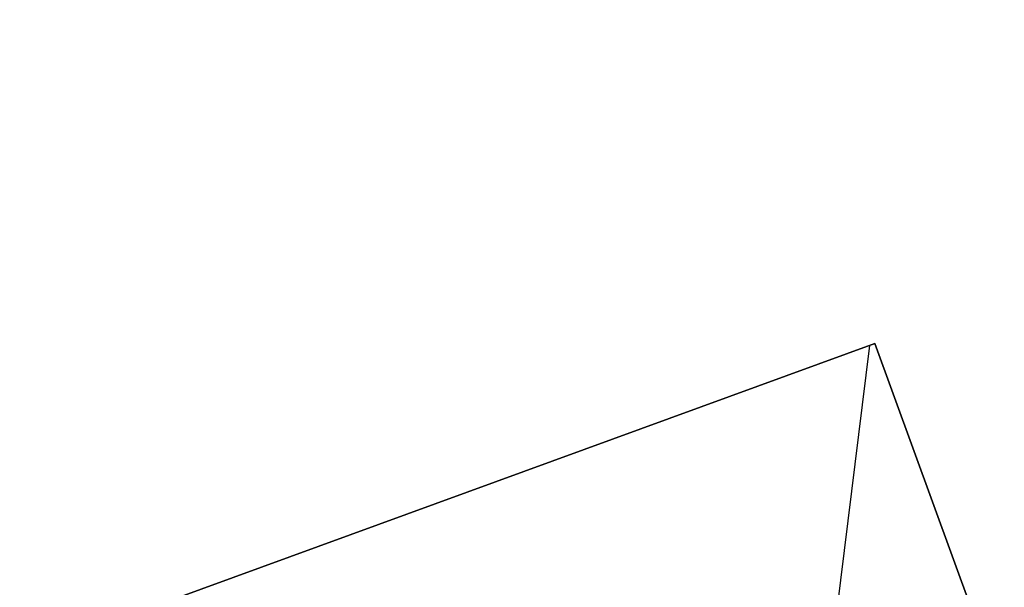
# Model space of a CAD drawing. Header units: millimetres. Extents: x -83 to 676, y -83 to 676.
# Tile 157 of 256: x 392 to 408, y 36 to 45. Entities that reach past the tile are written whole.
import ezdxf

# ---------------------------------------------------------------- set-up
doc = ezdxf.new("R2010")
doc.units = ezdxf.units.MM
doc.header["$MEASUREMENT"] = 0
doc.layers.add('IGES level 0', color=7, linetype='Continuous', true_color=0xff7878)

msp = doc.modelspace()

# ---------------------------------------------------------------- linework, layer by layer
at = {"layer": 'IGES level 0', "color": 254, "true_color": 0xcad1ee}
for p, q in [((377.6572206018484, 29.6653029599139, 48.0000000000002), (405.8479992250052, 39.92590726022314, 48.0000000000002)), ((405.8479992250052, 39.92590726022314, 47.0000000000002), (377.6572206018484, 29.6653029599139, 47.0000000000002)), ((377.6572206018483, 29.66530295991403, 47.5000000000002), (405.8479992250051, 39.92590726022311, 47.5000000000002)), ((425.8561776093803, -15.04611105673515, 48.0000000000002), (405.8479992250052, 39.92590726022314, 48.0000000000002)), ((405.8479992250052, 39.92590726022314, 48.0000000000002), (405.8479992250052, 39.92590726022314, 47.0000000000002)), ((405.8479992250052, 39.92590726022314, 47.0000000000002), (425.8561776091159, -15.04611105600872, 47.0000000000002)), ((405.8479992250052, 39.92590726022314, 48.0000000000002), (405.8479992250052, 39.92590726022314, 47.0000000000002))]:
    msp.add_line(p, q, dxfattribs=at)
at = {"layer": 'IGES level 0', "color": 11, "true_color": 0xff7887}
for p, q in [((405.8479992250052, 39.92590726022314, 48.0000000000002), (377.6572206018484, 29.6653029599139, 48.0000000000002)), ((405.8479992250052, 39.92590726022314, 47.0000000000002), (377.6572206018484, 29.6653029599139, 47.0000000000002)), ((405.7574310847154, 39.89294315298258, 48.0000000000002), (404.8440099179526, 32.45372473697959, 48.0000000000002)), ((405.7574310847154, 39.89294315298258, 47.0000000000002), (404.8440099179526, 32.45372473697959, 47.0000000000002)), ((425.8561776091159, -15.04611105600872, 48.0000000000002), (405.8479992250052, 39.92590726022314, 48.0000000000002)), ((425.8561776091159, -15.04611105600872, 47.0000000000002), (405.8479992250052, 39.92590726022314, 47.0000000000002))]:
    msp.add_line(p, q, dxfattribs=at)
at = {"layer": 'IGES level 0', "color": 153, "true_color": 0x5393cf}
for centre, radius in [((296.5, 296.5), 296.5), ((296.5, 296.5, -1.19999999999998), 296.5000000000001)]:
    msp.add_circle(centre, radius, dxfattribs=at)
at = {"layer": 'IGES level 0'}
for centre, radius in [((296.5, 296.5, 47), 296.5000000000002), ((296.5, 296.5), 296.5000000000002), ((296.5, 296.5, 47), 295.3000000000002), ((296.5, 296.5000000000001), 295.3000000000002)]:
    msp.add_circle(centre, radius, dxfattribs=at)
at = {"layer": 'IGES level 0', "color": 124, "true_color": 0x1aa180}
for centre in [(296.5, 296.5, 47.0000000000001), (296.5, 296.5000000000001, 45.8000000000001)]:
    msp.add_circle(centre, 294.9999999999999, dxfattribs=at)
at = {"layer": 'IGES level 0'}
for centre, radius, start, end in [((296.5, 296.5), 296.5000000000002, 225, 45), ((296.5, 296.5, 47), 296.5000000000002, 224.9999999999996, 45), ((296.5, 296.5, 23.5), 296.5000000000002, 225, 45), ((296.5, 296.5000000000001, 47), 295.3000000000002, 224.9999999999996, 44.99999999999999), ((296.5, 296.5000000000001), 295.3000000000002, 225, 44.99999999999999), ((296.5, 296.5, 23.5), 295.3000000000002, 225, 45.00000000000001)]:
    msp.add_arc(centre, radius, start, end, dxfattribs=at)
at = {"layer": 'IGES level 0', "color": 153, "true_color": 0x5393cf}
for centre, radius, start in [((296.5, 296.5, -1.19999999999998), 296.5, 164.9999999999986), ((296.5000000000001, 296.5000000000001), 296.5000000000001, 164.9999999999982), ((296.5000000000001, 296.5, -0.59999999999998), 296.5000000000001, 164.9999999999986)]:
    msp.add_arc(centre, radius, start, 344.9999999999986, dxfattribs=at)
at = {"layer": 'IGES level 0', "color": 124, "true_color": 0x1aa180}
for centre, start in [((296.5, 296.5, 45.8000000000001), 164.9999999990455), ((296.4999999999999, 296.5, 47.0000000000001), 164.9999999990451), ((296.5000000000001, 296.5, 46.4000000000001), 164.9999999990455)]:
    msp.add_arc(centre, 294.9999999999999, start, 344.9999999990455, dxfattribs=at)

doc.saveas('drawing.dxf')
